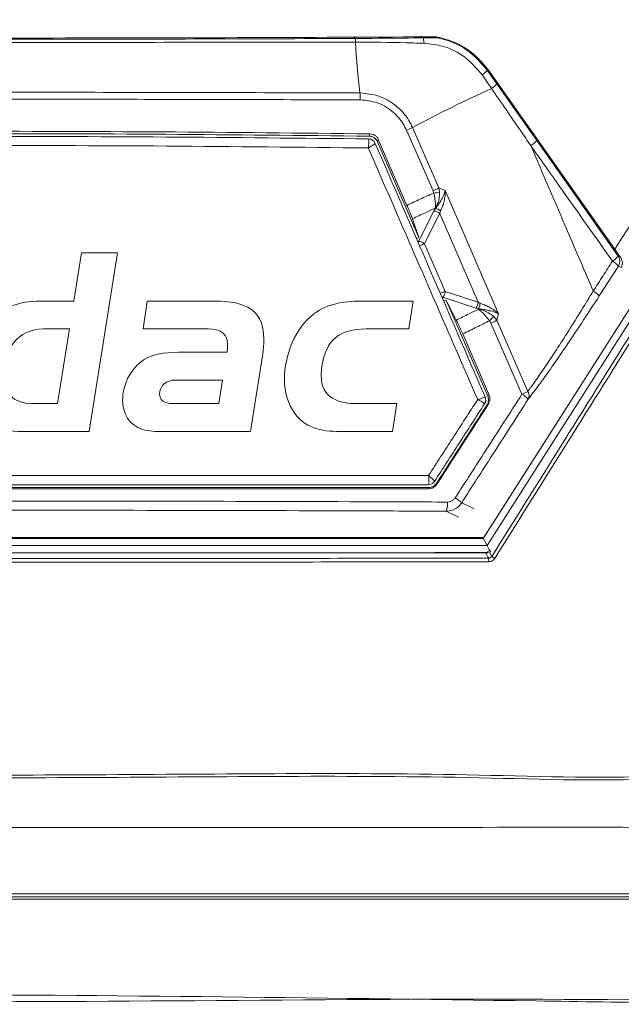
# Model space of a CAD drawing. Header units: millimetres. Extents: x 275 to 1254, y 266 to 807.
# Tile 32 of 41: x 740 to 773, y 538 to 592. Entities that reach past the tile are written whole.
import ezdxf

# ---------------------------------------------------------------- set-up
doc = ezdxf.new("R2010")
doc.units = ezdxf.units.MM
doc.header["$LTSCALE"] = 5
doc.layers.add('Layer 1', color=7, linetype='Continuous')

# ---------------------------------------------------------------- blocks, each defined once
blk = doc.blocks.new('block 2')
at = {"layer": 'Layer 1', "lineweight": 0}
for points, knots in [([(0.3938, -0.3317), (0.4208, -0.3446), (0.4337, -0.3678), (0.4337, -0.3975), (0.4337, -0.4039), (0.4332, -0.4099), (0.4321, -0.4164), (0.4278, -0.4433), (0.4154, -0.4703), (0.3938, -0.4875), (0.3674, -0.5086), (0.3345, -0.5113), (0.3021, -0.5113), (0.3021, -0.5113), (0.0972, -0.5113), (0.0972, -0.5113), (0.0972, -0.5113), (0.1544, -0.1516), (0.1544, -0.1516), (0.1544, -0.1516), (0.3577, -0.1516), (0.3577, -0.1516), (0.3722, -0.1516), (0.3868, -0.1521), (0.4014, -0.1548), (0.4396, -0.1624), (0.4607, -0.1909), (0.4607, -0.2292), (0.4607, -0.2707), (0.4337, -0.3166), (0.3938, -0.3317)], [0, 0, 0, 0, 1, 1, 1, 2, 2, 2, 3, 3, 3, 4, 4, 4, 5, 5, 5, 6, 6, 6, 7, 7, 7, 8, 8, 8, 9, 9, 9, 10, 10, 10, 10]), ([(1.2944, -0.5113), (1.2944, -0.5113), (1.1699, -0.5113), (1.1699, -0.5113), (1.145, -0.5113), (1.1224, -0.5107), (1.0997, -0.4994), (1.0625, -0.4811), (1.0474, -0.446), (1.0474, -0.4056), (1.0474, -0.363), (1.0615, -0.322), (1.0911, -0.2912), (1.1208, -0.2605), (1.1537, -0.2486), (1.1957, -0.2486), (1.1957, -0.2486), (1.2637, -0.2486), (1.2637, -0.2486), (1.2637, -0.2486), (1.2793, -0.1516), (1.2793, -0.1516), (1.2793, -0.1516), (1.3516, -0.1516), (1.3516, -0.1516), (1.3516, -0.1516), (1.2944, -0.5113), (1.2944, -0.5113)], [0, 0, 0, 0, 1, 1, 1, 2, 2, 2, 3, 3, 3, 4, 4, 4, 5, 5, 5, 6, 6, 6, 7, 7, 7, 8, 8, 8, 9, 9, 9, 9]), ([(0.3264, -0.2157), (0.3264, -0.2157), (0.2207, -0.2157), (0.2207, -0.2157), (0.2207, -0.2157), (0.2072, -0.2993), (0.2072, -0.2993), (0.2072, -0.2993), (0.3183, -0.2993), (0.3183, -0.2993), (0.3496, -0.2993), (0.3739, -0.2788), (0.3739, -0.2465), (0.3739, -0.219), (0.348, -0.2157), (0.3264, -0.2157)], [0, 0, 0, 0, 1, 1, 1, 2, 2, 2, 3, 3, 3, 4, 4, 4, 5, 5, 5, 5]), ([(0.7508, -0.3592), (0.7508, -0.3592), (0.7265, -0.5113), (0.7265, -0.5113), (0.7265, -0.5113), (0.5497, -0.5113), (0.5497, -0.5113), (0.5362, -0.5113), (0.5222, -0.5107), (0.5092, -0.507), (0.4823, -0.4989), (0.4693, -0.4746), (0.4693, -0.4476), (0.4693, -0.4428), (0.4698, -0.4385), (0.4704, -0.4336), (0.4742, -0.4072), (0.4898, -0.3808), (0.5125, -0.3662), (0.5346, -0.3522), (0.5659, -0.3516), (0.5912, -0.3516), (0.5912, -0.3516), (0.6796, -0.3516), (0.6796, -0.3516), (0.6802, -0.3468), (0.6807, -0.3419), (0.6807, -0.3371), (0.6807, -0.3058), (0.657, -0.3047), (0.6322, -0.3047), (0.6322, -0.3047), (0.5103, -0.3047), (0.5103, -0.3047), (0.5103, -0.3047), (0.5189, -0.2486), (0.5189, -0.2486), (0.5189, -0.2486), (0.6451, -0.2486), (0.6451, -0.2486), (0.7039, -0.2486), (0.7535, -0.2556), (0.7535, -0.3268), (0.7535, -0.3376), (0.7524, -0.3484), (0.7508, -0.3592)], [0, 0, 0, 0, 1, 1, 1, 2, 2, 2, 3, 3, 3, 4, 4, 4, 5, 5, 5, 6, 6, 6, 7, 7, 7, 8, 8, 8, 9, 9, 9, 10, 10, 10, 11, 11, 11, 12, 12, 12, 13, 13, 13, 14, 14, 14, 15, 15, 15, 15]), ([(1.0259, -0.3673), (1.0259, -0.3673), (0.9563, -0.3673), (0.9563, -0.3673), (0.9579, -0.3565), (0.9606, -0.3452), (0.9606, -0.3344), (0.9606, -0.2993), (0.9245, -0.3047), (0.8991, -0.3047), (0.8991, -0.3047), (0.8662, -0.5113), (0.8662, -0.5113), (0.8662, -0.5113), (0.794, -0.5113), (0.794, -0.5113), (0.794, -0.5113), (0.8355, -0.2486), (0.8355, -0.2486), (0.8355, -0.2486), (0.9466, -0.2486), (0.9466, -0.2486), (0.9924, -0.2486), (1.0334, -0.2556), (1.0334, -0.3101), (1.0334, -0.3295), (1.0291, -0.3484), (1.0259, -0.3673)], [0, 0, 0, 0, 1, 1, 1, 2, 2, 2, 3, 3, 3, 4, 4, 4, 5, 5, 5, 6, 6, 6, 7, 7, 7, 8, 8, 8, 9, 9, 9, 9]), ([(1.6434, -0.3592), (1.6434, -0.3592), (1.6191, -0.5113), (1.6191, -0.5113), (1.6191, -0.5113), (1.4422, -0.5113), (1.4422, -0.5113), (1.4287, -0.5113), (1.4147, -0.5107), (1.4017, -0.507), (1.3748, -0.4989), (1.3618, -0.4746), (1.3618, -0.4476), (1.3618, -0.4428), (1.3624, -0.4385), (1.3629, -0.4336), (1.3667, -0.4072), (1.3823, -0.3808), (1.405, -0.3662), (1.4271, -0.3522), (1.4584, -0.3516), (1.4837, -0.3516), (1.4837, -0.3516), (1.5722, -0.3516), (1.5722, -0.3516), (1.5727, -0.3468), (1.5732, -0.3419), (1.5732, -0.3371), (1.5732, -0.3058), (1.5495, -0.3047), (1.5247, -0.3047), (1.5247, -0.3047), (1.4028, -0.3047), (1.4028, -0.3047), (1.4028, -0.3047), (1.4115, -0.2486), (1.4115, -0.2486), (1.4115, -0.2486), (1.5376, -0.2486), (1.5376, -0.2486), (1.5964, -0.2486), (1.646, -0.2556), (1.646, -0.3268), (1.646, -0.3376), (1.645, -0.3484), (1.6434, -0.3592)], [0, 0, 0, 0, 1, 1, 1, 2, 2, 2, 3, 3, 3, 4, 4, 4, 5, 5, 5, 6, 6, 6, 7, 7, 7, 8, 8, 8, 9, 9, 9, 10, 10, 10, 11, 11, 11, 12, 12, 12, 13, 13, 13, 14, 14, 14, 15, 15, 15, 15]), ([(1.9383, -0.3047), (1.9383, -0.3047), (1.8521, -0.3047), (1.8521, -0.3047), (1.7981, -0.3047), (1.7712, -0.3268), (1.7631, -0.3802), (1.762, -0.3862), (1.7615, -0.3926), (1.7615, -0.3986), (1.7615, -0.4449), (1.7965, -0.4552), (1.8364, -0.4552), (1.8364, -0.4552), (1.9141, -0.4552), (1.9141, -0.4552), (1.9141, -0.4552), (1.9054, -0.5113), (1.9054, -0.5113), (1.9054, -0.5113), (1.8068, -0.5113), (1.8068, -0.5113), (1.7685, -0.5113), (1.7334, -0.5086), (1.7086, -0.4751), (1.6941, -0.4552), (1.6876, -0.4309), (1.6876, -0.4061), (1.6876, -0.3587), (1.7081, -0.3036), (1.7469, -0.2745), (1.7771, -0.2519), (1.8122, -0.2486), (1.8483, -0.2486), (1.8483, -0.2486), (1.947, -0.2486), (1.947, -0.2486), (1.947, -0.2486), (1.9383, -0.3047), (1.9383, -0.3047)], [0, 0, 0, 0, 1, 1, 1, 2, 2, 2, 3, 3, 3, 4, 4, 4, 5, 5, 5, 6, 6, 6, 7, 7, 7, 8, 8, 8, 9, 9, 9, 10, 10, 10, 11, 11, 11, 12, 12, 12, 13, 13, 13, 13]), ([(1.2027, -0.3047), (1.151, -0.3047), (1.1213, -0.3473), (1.1213, -0.3964), (1.1213, -0.4325), (1.1413, -0.4552), (1.1785, -0.4552), (1.1785, -0.4552), (1.2308, -0.4552), (1.2308, -0.4552), (1.2308, -0.4552), (1.2551, -0.3047), (1.2551, -0.3047), (1.2551, -0.3047), (1.2027, -0.3047), (1.2027, -0.3047)], [0, 0, 0, 0, 1, 1, 1, 2, 2, 2, 3, 3, 3, 4, 4, 4, 5, 5, 5, 5]), ([(0.3027, -0.3635), (0.3027, -0.3635), (0.197, -0.3635), (0.197, -0.3635), (0.197, -0.3635), (0.184, -0.4471), (0.184, -0.4471), (0.184, -0.4471), (0.2951, -0.4471), (0.2951, -0.4471), (0.3264, -0.4471), (0.3507, -0.4266), (0.3507, -0.3942), (0.3507, -0.3667), (0.3242, -0.3635), (0.3027, -0.3635)], [0, 0, 0, 0, 1, 1, 1, 2, 2, 2, 3, 3, 3, 4, 4, 4, 5, 5, 5, 5]), ([(0.575, -0.4077), (0.5578, -0.4077), (0.5437, -0.4185), (0.5437, -0.4368), (0.5437, -0.4536), (0.5615, -0.4552), (0.5745, -0.4552), (0.5745, -0.4552), (0.6629, -0.4552), (0.6629, -0.4552), (0.6629, -0.4552), (0.6705, -0.4077), (0.6705, -0.4077), (0.6705, -0.4077), (0.575, -0.4077), (0.575, -0.4077)], [0, 0, 0, 0, 1, 1, 1, 2, 2, 2, 3, 3, 3, 4, 4, 4, 5, 5, 5, 5]), ([(1.4675, -0.4077), (1.4503, -0.4077), (1.4363, -0.4185), (1.4363, -0.4368), (1.4363, -0.4536), (1.4541, -0.4552), (1.467, -0.4552), (1.467, -0.4552), (1.5554, -0.4552), (1.5554, -0.4552), (1.5554, -0.4552), (1.563, -0.4077), (1.563, -0.4077), (1.563, -0.4077), (1.4675, -0.4077), (1.4675, -0.4077)], [0, 0, 0, 0, 1, 1, 1, 2, 2, 2, 3, 3, 3, 4, 4, 4, 5, 5, 5, 5])]:
    blk.add_open_spline(points, degree=3, knots=knots, dxfattribs=at)
blk = doc.blocks.new('bardac-logo-vector')
at = {"layer": 'Layer 1'}
blk.add_blockref('block 2', (0, 0), dxfattribs=at)

msp = doc.modelspace()

# ---------------------------------------------------------------- linework, layer by layer
at = {"color": 7, "linetype": 'Continuous', "lineweight": 15}
for p, q in [((765.859, 589.534), (765.931, 589.534)), ((765.859, 589.534), (766.377, 588.799)), ((765.931, 589.534), (772.83, 579.747)), ((766.088, 588.538), (765.574, 589.281)), ((766.377, 588.799), (768.566, 585.694)), ((762.887, 582.941), (761.438, 586.252)), ((761.766, 586.405), (763.212, 583.095)), ((762.119, 580.393), (759.848, 585.626)), ((759.894, 585.756), (761.462, 582.145)), ((765.634, 563.922), (779.687, 585.992)), ((765.662, 563.966), (779.73, 586.06)), ((765.844, 563.539), (780.011, 585.787)), ((768.566, 585.694), (773.022, 579.374)), ((762.922, 582.818), (762.887, 582.941)), ((763.212, 583.095), (763.249, 582.859)), ((763.212, 583.095), (763.555, 582.957)), ((763.555, 582.957), (766.472, 576.216)), ((762.101, 580.164), (762.931, 581.826)), ((762.931, 581.826), (763.03, 581.982)), ((763.03, 581.982), (763.007, 581.99)), ((763.299, 581.838), (763.254, 581.704)), ((761.759, 581.411), (762.119, 580.393)), ((765.355, 576.841), (763.254, 581.704)), ((762.119, 580.393), (761.983, 580.329)), ((762.423, 580.041), (763.552, 577.44)), ((773.022, 579.374), (773.135, 579.323)), ((773.034, 578.82), (771.983, 577.189)), ((773.189, 578.75), (773.034, 578.82)), ((765.236, 576.524), (763.433, 577.123)), ((763.472, 576.896), (763.607, 576.961)), ((765.885, 571.702), (763.607, 576.961)), ((763.607, 576.961), (764.16, 575.872)), ((765.381, 576.49), (765.236, 576.524)), ((765.355, 576.841), (765.458, 576.791)), ((765.373, 576.465), (765.381, 576.49)), ((766.207, 576.061), (766.374, 575.858)), ((766.472, 576.216), (766.374, 575.858)), ((766.374, 575.858), (768.074, 571.967)), ((766.053, 575.704), (765.975, 575.826)), ((767.755, 571.812), (766.053, 575.704)), ((764.511, 575.113), (765.965, 571.755)), ((765.738, 571.665), (765.738, 571.665)), ((765.738, 571.665), (765.738, 571.665)), ((762.971, 567.042), (762.97, 567.041)), ((762.971, 567.042), (762.97, 567.041)), ((707.894, 563.539), (765.844, 563.539)), ((708.076, 563.966), (765.662, 563.966)), ((708.104, 563.922), (765.634, 563.922)), ((765.662, 563.966), (765.634, 563.922)), ((765.844, 563.539), (765.634, 563.922)), ((707.806, 563.134), (765.932, 563.134)), ((780.982, 544.478), (692.756, 544.478)), ((692.756, 544.321), (780.982, 544.321)), ((780.982, 544.18), (692.756, 544.18))]:
    msp.add_line(p, q, dxfattribs=at)
at = {"color": 8, "linetype": 'Continuous', "lineweight": 15}
for p, q in [((762.044, 580.189), (762.101, 580.164)), ((763.433, 577.123), (763.411, 577.035)), ((764.456, 565.875), (765.133, 565.549)), ((764.287, 565.085), (763.608, 565.412))]:
    msp.add_line(p, q, dxfattribs=at)
at = {"color": 7, "linetype": 'Continuous', "lineweight": 15, "flags": 128}
for points in [[(758.567, 591.276), (758.578, 591.33), (758.59, 591.362), (758.603, 591.371), (758.616, 591.355), (758.628, 591.316), (758.638, 591.255), (758.647, 591.176), (758.654, 591.082)], [(762.179, 591.306), (762.21, 591.361), (762.243, 591.388), (762.278, 591.387), (762.312, 591.357), (762.343, 591.301), (762.369, 591.221), (762.389, 591.122), (762.402, 591.01)], [(759.394, 585.929), (759.417, 585.992), (759.44, 586.059)], [(759.894, 585.756), (759.872, 585.693), (759.848, 585.626)], [(763.254, 581.704), (763.051, 581.297), (762.423, 580.041)], [(763.552, 577.44), (763.896, 577.325), (765.355, 576.841)], [(765.885, 571.702), (765.925, 571.728), (765.965, 571.755)], [(765.927, 571.284), (765.886, 571.257), (765.847, 571.23)], [(762.66, 566.638), (762.66, 566.674), (762.66, 566.708)], [(763.083, 566.939), (763.083, 566.903), (763.082, 566.868)]]:
    msp.add_lwpolyline(points, dxfattribs=at)
at = {"color": 8, "linetype": 'Continuous', "lineweight": 15, "flags": 128}
for points in [[(762.101, 580.164), (762.071, 580.133), (762.068, 580.13)], [(763.372, 577.122), (763.388, 577.121), (763.433, 577.123)], [(765.929, 562.845), (765.921, 562.858), (765.891, 562.914), (765.769, 563.134)], [(765.97, 563.17), (766.015, 563.089), (766.098, 562.939)]]:
    msp.add_lwpolyline(points, dxfattribs=at)
at = {"color": 7, "linetype": 'Continuous', "lineweight": 15}
for centre, radius, start, end in [((793.344, 592.597), 34.723, 182.5009, 187.1162), ((765.009, 590.207), 1.085, 301.3915, 321.6275), ((765.569, 589.401), 1.007, 300.9873, 323.3084), ((755.849, 587.952), 3.059, 359.3369, 6.4614), ((797.143, 520.149), 75.109, 114.42303, 118.10036), ((758.72, 592.488), 6.803, 293.5543, 296.5977), ((759.358, 585.379), 0.398, 23.5514, 88.9869), ((767.557, 586.536), 1.314, 301.2431, 320.1681), ((760.467, 588.493), 6.056, 293.547, 296.9523), ((758.021, 622.549), 40.032, 277.0311, 277.5035), ((762.955, 581.404), 0.423, 45.0692, 93.1937), ((762.946, 581.501), 0.488, 43.6938, 80.0957), ((762.124, 579.741), 0.423, 45.0822, 93.1799), ((772.147, 580.033), 1.095, 300.6884, 323.0161), ((772.162, 578.099), 1.131, 39.5989, 61.2567), ((772.611, 579.088), 0.5, 327.6241, 34.8332), ((763.097, 577.429), 0.455, 317.6159, 1.2927), ((771.085, 576.43), 1.175, 40.2282, 61.1652), ((764.899, 576.83), 0.455, 317.6222, 1.2917), ((764.934, 576.764), 0.525, 328.4883, 2.9261), ((763.728, 578.269), 3.319, 312.5974, 318.3003), ((764.071, 580.246), 4.956, 293.5752, 297.7004), ((765.371, 571.506), 0.4, 327.2618, 23.4087), ((765.371, 571.506), 0.4, 327.1994, 23.4093), ((765.969, 575.902), 4.463, 293.5815, 298.1402), ((767.077, 570.6), 1.388, 42.7356, 60.7734), ((767.718, 571.735), 0.425, 333.0236, 33.0246), ((762.639, 567.256), 0.395, 270.2398, 327.1508), ((762.65, 565.799), 1.033, 338.0067, 6.336), ((763.302, 564.729), 1.626, 44.8057, 60.4267), ((765.762, 563.346), 0.2, 270.087, 327.8664), ((764.173, 559.574), 3.876, 57.2047, 60.2189), ((763.696, 562.689), 2.238, 358.8733, 3.9857)]:
    msp.add_arc(centre, radius, start, end, dxfattribs=at)
at = {"color": 8, "linetype": 'Continuous', "lineweight": 15}
for centre, radius, start, end in [((764.409, 574.908), 5.504, 111.1518, 114.174), ((765.531, 572.326), 5.483, 111.1569, 114.1992)]:
    msp.add_arc(centre, radius, start, end, dxfattribs=at)
at = {"color": 7, "linetype": 'Continuous', "lineweight": 15}
msp.add_ellipse((762.262, 590.156), major_axis=(1.535, -0.001), ratio=0.918013, start_param=0.952902, end_param=1.03114, dxfattribs=at)
for points, knots in [([(676.869, 779.965), (676.869, 740.633), (676.869, 683.996), (676.869, 619.743), (676.869, 593.826), (676.869, 584.216), (676.869, 581.225), (676.869, 578.231), (676.868, 575.231), (676.872, 572.185), (678.119, 568.95), (680.346, 565.986), (682.514, 562.63), (684.73, 559.342), (686.583, 556.539), (688.157, 554.22), (689.435, 552.164), (691.422, 549.975), (694.275, 548.456), (697.228, 548.04), (699.724, 548.12), (702.005, 548.101), (707.403, 548.111), (715.859, 548.102), (727.453, 548.106), (739.062, 548.103), (750.788, 548.11), (762.705, 548.085), (771.639, 548.157), (777.993, 548.06), (781.361, 549.271), (783.947, 551.582), (785.464, 554.055), (786.849, 556.087), (788.144, 558.039), (789.479, 560.035), (790.862, 562.112), (792.322, 564.289), (793.783, 566.523), (795.423, 568.807), (796.756, 571.567), (797.747, 598.855), (796.199, 667.908), (796.609, 736.425), (796.869, 779.965)], [0, 0, 0, 0, 0.210693, 0.303394, 0.344186, 0.349529, 0.354871, 0.360213, 0.365556, 0.370983, 0.376371, 0.383753, 0.390783, 0.397775, 0.404988, 0.40878, 0.412789, 0.417945, 0.424439, 0.429606, 0.433738, 0.437806, 0.441821, 0.462638, 0.483084, 0.503898, 0.524796, 0.545874, 0.567667, 0.572739, 0.579753, 0.586225, 0.590909, 0.595245, 0.599402, 0.603452, 0.60811, 0.612766, 0.617496, 0.622393, 0.627865, 0.633556, 0.767142, 1, 1, 1, 1]), ([(794.325, 779.459), (794.313, 764.343), (794.289, 734.109), (794.302, 688.708), (794.19, 643.269), (794.52, 606.799), (794.064, 584.295), (794.424, 575.91), (794.345, 572.886), (793.323, 570.4), (792.007, 568.478), (789.198, 564.525), (786.014, 559.752), (782.974, 554.823), (780.804, 552.217), (778.483, 550.998), (773.257, 550.576), (761.913, 551.032), (744.33, 550.77), (724.691, 550.88), (709.855, 550.778), (701.426, 550.867), (697.979, 550.767), (695.912, 550.88), (693.728, 551.707), (691.258, 553.898), (689.106, 557.33), (686.435, 561.652), (683.308, 566.015), (680.563, 569.773), (679.168, 573.932), (679.313, 578.063), (679.784, 594.066), (679.315, 621.751), (679.502, 660.904), (679.445, 700.447), (679.442, 739.968), (679.423, 766.296), (679.413, 779.459)], [0, 0, 0, 0, 0.082469, 0.164937, 0.247406, 0.329874, 0.363611, 0.369672, 0.375674, 0.379842, 0.38409, 0.388344, 0.406253, 0.415289, 0.419902, 0.424528, 0.429085, 0.448203, 0.486447, 0.52469, 0.555112, 0.567209, 0.570564, 0.573901, 0.578426, 0.582953, 0.591628, 0.600328, 0.610631, 0.620907, 0.625421, 0.634229, 0.643078, 0.712831, 0.784598, 0.856365, 0.928183, 1, 1, 1, 1]), ([(679.556, 779.47), (679.564, 766.307), (679.582, 739.979), (679.602, 700.454), (679.592, 660.916), (679.651, 621.734), (679.485, 594.124), (679.625, 578.87), (679.523, 575.64), (679.535, 573.191), (680.368, 570.718), (681.906, 568.486), (684.077, 565.404), (686.485, 561.69), (688.905, 558.159), (690.6, 555.466), (691.933, 553.447), (693.808, 551.848), (695.943, 551.013), (697.988, 550.95), (701.424, 550.981), (709.852, 550.964), (724.688, 551.013), (744.33, 550.924), (761.916, 551.181), (773.246, 550.726), (778.44, 551.142), (780.717, 552.339), (782.865, 554.919), (785.885, 559.843), (789.342, 564.87), (792.143, 569.033), (793.391, 570.974), (794.04, 572.578), (794.179, 574.262), (794.135, 576.464), (794.18, 584.324), (794.105, 606.777), (794.145, 643.28), (794.133, 688.709), (794.153, 734.117), (794.173, 764.351), (794.183, 779.47)], [0, 0, 0, 0, 0.0718737, 0.1437599, 0.2155833, 0.2874192, 0.3572325, 0.3660428, 0.3704607, 0.3748602, 0.3792862, 0.3844205, 0.389567, 0.3998516, 0.4085282, 0.4128741, 0.4172086, 0.4216468, 0.4260861, 0.4293879, 0.4327287, 0.4448364, 0.4752872, 0.513561, 0.5518466, 0.570983, 0.5754605, 0.5799975, 0.5845253, 0.5935694, 0.6114947, 0.6177389, 0.6209148, 0.6240656, 0.6270424, 0.6300387, 0.6360723, 0.6698387, 0.7523696, 0.8349195, 0.9174503, 1, 1, 1, 1]), ([(684.543, 542.141), (685.109, 541.451), (686.242, 540.071), (688.284, 539.059), (690.443, 538.57), (692.669, 538.548), (718.798, 539.245), (746.569, 538.943), (775.804, 538.511), (780.87, 538.431), (784.371, 538.748), (786.308, 539.357), (788.64, 541.181), (790.531, 543.746), (792.323, 546.655), (796.402, 553.163), (800.553, 559.431), (804.814, 565.364), (806.048, 567.309), (807.04, 570.362), (807.54, 574.519), (807.485, 580.235), (806.999, 585.96), (806.059, 614.201), (807.312, 678.388), (807.003, 740.641), (806.815, 778.481)], [0, 0, 0, 0, 0.007613, 0.015224, 0.019009, 0.026605, 0.03423, 0.244002, 0.264877, 0.285732, 0.287451, 0.295101, 0.302751, 0.312522, 0.322353, 0.332187, 0.37862, 0.386928, 0.395179, 0.398241, 0.414489, 0.430886, 0.447451, 0.463931, 0.674156, 1, 1, 1, 1]), ([(712.324, 591.348), (715.596, 591.336), (722.149, 591.311), (732.313, 591.295), (742.78, 591.298), (753.135, 591.32), (759.873, 591.35), (763.052, 591.365)], [0, 0, 0, 0, 0.1941686, 0.3888678, 0.5996734, 0.8111586, 1, 1, 1, 1]), ([(758.654, 591.082), (758.323, 591.081), (756.667, 591.078), (749.697, 591.064), (739.249, 591.055), (726.355, 591.061), (718.841, 591.075), (715.084, 591.082)], [0, 0, 0, 0, 0.022904, 0.114526, 0.481327, 0.740663, 1, 1, 1, 1]), ([(715.172, 591.269), (717.658, 591.26), (722.502, 591.244), (729.736, 591.231), (734.813, 591.229), (738.853, 591.23), (743.187, 591.233), (749.849, 591.245), (755.416, 591.263), (758.317, 591.275), (758.567, 591.276)], [0, 0, 0, 0, 0.172391, 0.335892, 0.499624, 0.522619, 0.614605, 0.798607, 0.982609, 1, 1, 1, 1]), ([(758.567, 591.276), (758.898, 591.277), (760.125, 591.284), (761.312, 591.297), (762.179, 591.306)], [0, 0, 0, 0, 0.269216, 1, 1, 1, 1]), ([(762.402, 591.01), (762.083, 591.02), (760.854, 591.06), (759.59, 591.073), (758.654, 591.082)], [0, 0, 0, 0, 0.25968, 1, 1, 1, 1]), ([(763.152, 591.304), (763.151, 591.305), (763.147, 591.305), (763.124, 591.307), (763.076, 591.308), (762.941, 591.31), (762.628, 591.31), (762.359, 591.308), (762.179, 591.306)], [0, 0, 0, 0, 0.033118, 0.066151, 0.116982, 0.209015, 0.471741, 1, 1, 1, 1]), ([(765.574, 589.281), (765.279, 589.626), (764.688, 590.316), (763.529, 590.885), (762.747, 590.971), (762.402, 591.01)], [0, 0, 0, 0, 0.358329, 0.716547, 1, 1, 1, 1]), ([(763.052, 591.365), (763.287, 591.311), (764.013, 591.144), (765.066, 590.566), (765.662, 589.855), (765.931, 589.534)], [0, 0, 0, 0, 0.207982, 0.642099, 1, 1, 1, 1]), ([(763.152, 591.304), (763.279, 591.275), (763.871, 591.136), (764.896, 590.65), (765.538, 589.906), (765.859, 589.534)], [0, 0, 0, 0, 0.119592, 0.55932, 1, 1, 1, 1]), ([(714.85, 588.296), (720.168, 588.31), (730.143, 588.336), (744.877, 588.334), (754.21, 588.308), (758.889, 588.296)], [0, 0, 0, 0, 0.362929, 0.680631, 1, 1, 1, 1]), ([(758.889, 588.296), (759.244, 588.26), (759.953, 588.187), (760.894, 587.636), (761.48, 586.989), (761.701, 586.537), (761.766, 586.405)], [0, 0, 0, 0, 0.292863, 0.585723, 0.87912, 1, 1, 1, 1]), ([(768.239, 585.412), (768.051, 585.686), (767.333, 586.728), (766.617, 587.77), (766.088, 588.538)], [0, 0, 0, 0, 0.2624717, 1, 1, 1, 1]), ([(758.908, 587.916), (754.42, 587.929), (745.422, 587.954), (733.532, 587.955), (723.323, 587.942), (717.663, 587.925), (714.83, 587.916)], [0, 0, 0, 0, 0.306069, 0.613629, 0.806629, 1, 1, 1, 1]), ([(761.438, 586.252), (761.381, 586.369), (761.186, 586.768), (760.669, 587.337), (759.843, 587.821), (759.22, 587.884), (758.908, 587.916)], [0, 0, 0, 0, 0.122428, 0.415061, 0.707448, 1, 1, 1, 1]), ([(772.83, 579.747), (773.691, 581.074), (775.493, 583.853), (777.294, 586.625), (778.235, 588.073)], [0, 0, 0, 0, 0.477763, 1, 1, 1, 1]), ([(766.098, 562.939), (767.265, 564.802), (769.747, 568.765), (774.199, 575.878), (778.05, 582.032), (780.585, 586.086), (781.151, 586.99)], [0, 0, 0, 0, 0.232444, 0.494346, 0.887239, 1, 1, 1, 1]), ([(781.327, 586.886), (780.762, 585.982), (778.226, 581.927), (774.375, 575.773), (769.922, 568.659), (767.44, 564.696), (766.272, 562.833)], [0, 0, 0, 0, 0.112761, 0.505654, 0.767556, 1, 1, 1, 1]), ([(714.298, 586.059), (718.017, 586.098), (725.468, 586.177), (736.748, 586.208), (748.096, 586.179), (755.655, 586.099), (759.44, 586.059)], [0, 0, 0, 0, 0.247798, 0.49643, 0.747779, 1, 1, 1, 1]), ([(759.394, 585.929), (755.683, 585.968), (748.249, 586.048), (736.992, 586.079), (725.666, 586.049), (718.122, 585.969), (714.344, 585.929)], [0, 0, 0, 0, 0.247761, 0.49637, 0.747742, 1, 1, 1, 1]), ([(714.377, 585.779), (716.17, 585.8), (720.808, 585.853), (728.322, 585.905), (737.84, 585.927), (748.208, 585.898), (755.673, 585.819), (759.361, 585.779)], [0, 0, 0, 0, 0.120004, 0.310425, 0.500846, 0.753449, 1, 1, 1, 1]), ([(714.377, 585.779), (716.17, 585.8), (720.808, 585.853), (728.322, 585.905), (737.84, 585.927), (748.208, 585.898), (755.673, 585.819), (759.361, 585.779)], [0, 0, 0, 0, 0.120004, 0.310425, 0.500846, 0.753449, 1, 1, 1, 1]), ([(759.347, 585.285), (759.348, 585.286), (759.353, 585.325), (759.365, 585.419), (759.377, 585.552), (759.382, 585.667), (759.378, 585.749), (759.37, 585.767), (759.365, 585.777)], [0, 0, 0, 0, 0.0063414, 0.1602452, 0.3889119, 0.5941384, 0.7926758, 1, 1, 1, 1]), ([(759.347, 585.285), (759.348, 585.286), (759.353, 585.325), (759.365, 585.419), (759.377, 585.552), (759.382, 585.667), (759.378, 585.749), (759.37, 585.767), (759.365, 585.777)], [0, 0, 0, 0, 0.0063414, 0.1602452, 0.3889119, 0.5941384, 0.7926758, 1, 1, 1, 1]), ([(759.848, 585.626), (759.821, 585.676), (759.765, 585.775), (759.626, 585.878), (759.496, 585.923), (759.417, 585.928), (759.394, 585.929)], [0, 0, 0, 0, 0.293724, 0.58745, 0.881875, 1, 1, 1, 1]), ([(759.44, 586.059), (759.497, 586.053), (759.609, 586.04), (759.758, 585.951), (759.85, 585.848), (759.884, 585.776), (759.894, 585.756)], [0, 0, 0, 0, 0.293998, 0.587994, 0.88244, 1, 1, 1, 1]), ([(759.347, 585.285), (755.673, 585.324), (748.212, 585.403), (737.842, 585.432), (728.302, 585.41), (720.793, 585.358), (716.166, 585.305), (714.391, 585.285)], [0, 0, 0, 0, 0.245817, 0.499152, 0.690125, 0.881098, 1, 1, 1, 1]), ([(759.347, 585.285), (755.673, 585.324), (748.212, 585.403), (737.842, 585.432), (728.302, 585.41), (720.793, 585.358), (716.166, 585.305), (714.391, 585.285)], [0, 0, 0, 0, 0.245817, 0.499152, 0.690125, 0.881098, 1, 1, 1, 1]), ([(759.723, 585.538), (759.72, 585.533), (759.714, 585.524), (759.658, 585.483), (759.57, 585.423), (759.461, 585.354), (759.382, 585.306), (759.349, 585.286), (759.347, 585.285)], [0, 0, 0, 0, 0.207354, 0.405904, 0.611107, 0.839758, 0.993663, 1, 1, 1, 1]), ([(759.723, 585.538), (759.72, 585.533), (759.714, 585.524), (759.658, 585.483), (759.57, 585.423), (759.461, 585.354), (759.382, 585.306), (759.349, 585.286), (759.347, 585.285)], [0, 0, 0, 0, 0.207354, 0.405904, 0.611107, 0.839758, 0.993663, 1, 1, 1, 1]), ([(765.331, 571.518), (764.328, 573.827), (762.336, 578.415), (760.339, 583.005), (759.347, 585.285)], [0, 0, 0, 0, 0.503243, 1, 1, 1, 1]), ([(765.331, 571.518), (764.328, 573.827), (762.336, 578.415), (760.339, 583.005), (759.347, 585.285)], [0, 0, 0, 0, 0.503243, 1, 1, 1, 1]), ([(759.723, 585.538), (760.721, 583.239), (762.728, 578.614), (764.731, 573.99), (765.738, 571.665)], [0, 0, 0, 0, 0.497137, 1, 1, 1, 1]), ([(759.723, 585.538), (760.721, 583.239), (762.728, 578.614), (764.731, 573.99), (765.738, 571.665)], [0, 0, 0, 0, 0.497137, 1, 1, 1, 1]), ([(768.239, 585.412), (768.909, 583.85), (770.048, 581.199), (771.185, 578.549), (771.652, 577.46)], [0, 0, 0, 0, 0.589097, 1, 1, 1, 1]), ([(772.706, 579.091), (772.515, 579.362), (771.558, 580.715), (770.069, 582.822), (768.771, 584.659), (768.239, 585.412)], [0, 0, 0, 0, 0.1285989, 0.6429991, 1, 1, 1, 1]), ([(763.249, 582.859), (763.245, 582.744), (763.236, 582.512), (763.14, 582.214), (763.052, 582.053), (763.008, 581.991), (763.007, 581.99)], [0, 0, 0, 0, 0.3582732, 0.7162453, 0.9930246, 1, 1, 1, 1]), ([(763.03, 581.982), (763.076, 582.046), (763.169, 582.173), (763.323, 582.408), (763.465, 582.673), (763.532, 582.858), (763.554, 582.955), (763.555, 582.957)], [0, 0, 0, 0, 0.216934, 0.433645, 0.68196, 0.993967, 1, 1, 1, 1]), ([(763.555, 582.957), (763.555, 582.954), (763.56, 582.836), (763.547, 582.617), (763.482, 582.312), (763.395, 582.052), (763.331, 581.909), (763.299, 581.838)], [0, 0, 0, 0, 0.006378, 0.325648, 0.578129, 0.793921, 1, 1, 1, 1]), ([(761.462, 582.145), (761.705, 582.258), (762.191, 582.483), (762.678, 582.706), (762.922, 582.818)], [0, 0, 0, 0, 0.499868, 1, 1, 1, 1]), ([(762.922, 582.818), (762.949, 582.703), (763.003, 582.478), (763.025, 582.195), (763.016, 582.048), (763.007, 581.991), (763.007, 581.99)], [0, 0, 0, 0, 0.3655939, 0.7208447, 0.9930155, 1, 1, 1, 1]), ([(761.759, 581.411), (761.734, 581.478), (761.685, 581.611), (761.576, 581.878), (761.497, 582.063), (761.462, 582.145)], [0, 0, 0, 0, 0.3564269, 0.7128502, 1, 1, 1, 1]), ([(763.007, 581.99), (762.829, 581.908), (762.413, 581.716), (761.997, 581.522), (761.759, 581.411)], [0, 0, 0, 0, 0.427666, 1, 1, 1, 1]), ([(773.135, 579.323), (773.075, 579.405), (772.979, 579.536), (772.87, 579.689), (772.83, 579.747)], [0, 0, 0, 0, 0.625835, 1, 1, 1, 1]), ([(771.652, 577.46), (771.832, 577.738), (772.183, 578.282), (772.535, 578.826), (772.706, 579.091)], [0, 0, 0, 0, 0.511881, 1, 1, 1, 1]), ([(773.189, 578.75), (773.19, 578.751), (773.213, 578.798), (773.253, 578.922), (773.25, 579.125), (773.168, 579.266), (773.135, 579.323)], [0, 0, 0, 0, 0.007142, 0.291117, 0.715967, 1, 1, 1, 1]), ([(768.074, 571.967), (768.196, 572.132), (768.64, 572.735), (769.626, 574.203), (770.753, 575.984), (771.436, 577.106), (771.652, 577.46)], [0, 0, 0, 0, 0.1311054, 0.4802663, 0.8360646, 1, 1, 1, 1]), ([(771.983, 577.189), (771.655, 576.684), (770.99, 575.66), (769.839, 573.946), (768.822, 572.491), (768.277, 571.779), (768.097, 571.542)], [0, 0, 0, 0, 0.226552, 0.459738, 0.820892, 1, 1, 1, 1]), ([(764.16, 575.872), (764.393, 575.985), (764.798, 576.182), (765.201, 576.38), (765.373, 576.465)], [0, 0, 0, 0, 0.575234, 1, 1, 1, 1]), ([(765.373, 576.465), (765.374, 576.464), (765.428, 576.427), (765.556, 576.324), (765.768, 576.109), (765.905, 575.921), (765.975, 575.826)], [0, 0, 0, 0, 0.006927, 0.28777, 0.638946, 1, 1, 1, 1]), ([(765.373, 576.465), (765.375, 576.464), (765.456, 576.453), (765.642, 576.407), (765.938, 576.275), (766.117, 576.132), (766.207, 576.061)], [0, 0, 0, 0, 0.0069344, 0.2927242, 0.6462138, 1, 1, 1, 1]), ([(766.472, 576.216), (766.471, 576.217), (766.404, 576.252), (766.252, 576.314), (765.989, 576.383), (765.72, 576.433), (765.514, 576.464), (765.413, 576.483), (765.381, 576.49)], [0, 0, 0, 0, 0.00593, 0.250606, 0.497677, 0.711792, 0.909286, 1, 1, 1, 1]), ([(765.458, 576.791), (765.487, 576.78), (765.584, 576.744), (765.773, 576.671), (766.018, 576.554), (766.261, 576.403), (766.406, 576.282), (766.471, 576.217), (766.472, 576.216)], [0, 0, 0, 0, 0.083606, 0.274446, 0.489624, 0.742366, 0.99378, 1, 1, 1, 1]), ([(764.511, 575.113), (764.465, 575.216), (764.375, 575.422), (764.251, 575.689), (764.189, 575.815), (764.16, 575.872)], [0, 0, 0, 0, 0.354379, 0.708759, 1, 1, 1, 1]), ([(765.975, 575.826), (765.74, 575.711), (765.253, 575.472), (764.764, 575.236), (764.511, 575.113)], [0, 0, 0, 0, 0.4812596, 1, 1, 1, 1]), ([(764.104, 566.143), (764.662, 567.01), (765.879, 568.901), (767.096, 570.789), (767.755, 571.812)], [0, 0, 0, 0, 0.458523, 1, 1, 1, 1]), ([(765.331, 571.518), (765.332, 571.518), (765.359, 571.527), (765.438, 571.552), (765.554, 571.591), (765.659, 571.628), (765.727, 571.655), (765.734, 571.662), (765.738, 571.665)], [0, 0, 0, 0, 0.006529, 0.118035, 0.354102, 0.571111, 0.781942, 1, 1, 1, 1]), ([(765.331, 571.518), (765.332, 571.518), (765.359, 571.527), (765.438, 571.552), (765.554, 571.591), (765.659, 571.628), (765.727, 571.655), (765.734, 571.662), (765.738, 571.665)], [0, 0, 0, 0, 0.006529, 0.118035, 0.354102, 0.571111, 0.781942, 1, 1, 1, 1]), ([(765.847, 571.23), (765.873, 571.28), (765.924, 571.38), (765.935, 571.549), (765.902, 571.652), (765.885, 571.702)], [0, 0, 0, 0, 0.340214, 0.6805, 1, 1, 1, 1]), ([(765.965, 571.755), (765.982, 571.702), (766.016, 571.595), (766, 571.426), (765.951, 571.33), (765.927, 571.284)], [0, 0, 0, 0, 0.34098, 0.681951, 1, 1, 1, 1]), ([(762.646, 567.359), (763.086, 568.042), (763.981, 569.429), (764.876, 570.814), (765.331, 571.518)], [0, 0, 0, 0, 0.492244, 1, 1, 1, 1]), ([(762.646, 567.359), (763.086, 568.042), (763.981, 569.429), (764.876, 570.814), (765.331, 571.518)], [0, 0, 0, 0, 0.492244, 1, 1, 1, 1]), ([(765.707, 571.29), (765.244, 570.571), (764.332, 569.156), (763.42, 567.739), (762.971, 567.042)], [0, 0, 0, 0, 0.507553, 1, 1, 1, 1]), ([(765.707, 571.29), (765.244, 570.571), (764.332, 569.156), (763.42, 567.739), (762.971, 567.042)], [0, 0, 0, 0, 0.507553, 1, 1, 1, 1]), ([(765.927, 571.284), (765.002, 569.849), (764.054, 568.377), (763.106, 566.905), (763.082, 566.868)], [0, 0, 0, 0, 0.975473, 1, 1, 1, 1]), ([(763.083, 566.939), (763.093, 566.955), (764.015, 568.386), (764.936, 569.816), (765.847, 571.23)], [0, 0, 0, 0, 0.011313, 1, 1, 1, 1]), ([(768.097, 571.542), (767.439, 570.52), (766.226, 568.632), (765.012, 566.742), (764.456, 565.875)], [0, 0, 0, 0, 0.541478, 1, 1, 1, 1]), ([(765.707, 571.29), (765.704, 571.296), (765.698, 571.307), (765.636, 571.349), (765.539, 571.407), (765.431, 571.466), (765.357, 571.504), (765.332, 571.517), (765.331, 571.518)], [0, 0, 0, 0, 0.218062, 0.428858, 0.645892, 0.881947, 0.993473, 1, 1, 1, 1]), ([(765.707, 571.29), (765.704, 571.296), (765.698, 571.307), (765.636, 571.349), (765.539, 571.407), (765.431, 571.466), (765.357, 571.504), (765.332, 571.517), (765.331, 571.518)], [0, 0, 0, 0, 0.218062, 0.428858, 0.645892, 0.881947, 0.993473, 1, 1, 1, 1]), ([(806.911, 570.899), (806.911, 570.899), (806.911, 570.22), (806.67, 568.525), (805.398, 566.085), (804.097, 564.355), (803.153, 562.933), (801.553, 560.545), (798.124, 555.356), (794.099, 549.574), (790.878, 544.295), (788.856, 541.271), (786.324, 539.319), (783.904, 538.58), (781.63, 538.537), (767.587, 538.867), (746.602, 538.492), (721.755, 538.621), (706.848, 538.532), (698.622, 538.664), (694.04, 538.494), (691.289, 538.421), (688.601, 538.84), (686.249, 540.105), (684.93, 541.33), (684.493, 542.107), (684.493, 542.107)], [0, 0, 0, 0, 0, 0.014451, 0.035902, 0.057673, 0.060586, 0.072238, 0.118847, 0.193015, 0.221959, 0.25072, 0.269747, 0.288754, 0.303336, 0.317968, 0.587533, 0.749252, 0.846273, 0.904478, 0.924119, 0.943733, 0.963015, 0.981049, 1, 1, 1, 1, 1]), ([(710.867, 567.339), (715.118, 567.344), (723.639, 567.353), (735.512, 567.36), (746.397, 567.363), (755.113, 567.362), (760.517, 567.36), (762.646, 567.359)], [0, 0, 0, 0, 0.247162, 0.495405, 0.685486, 0.876058, 1, 1, 1, 1]), ([(710.867, 567.339), (715.118, 567.344), (723.639, 567.353), (735.512, 567.36), (746.397, 567.363), (755.113, 567.362), (760.517, 567.36), (762.646, 567.359)], [0, 0, 0, 0, 0.247162, 0.495405, 0.685486, 0.876058, 1, 1, 1, 1]), ([(762.64, 566.861), (762.646, 566.871), (762.657, 566.892), (762.665, 566.98), (762.665, 567.102), (762.658, 567.234), (762.65, 567.324), (762.646, 567.358), (762.646, 567.359)], [0, 0, 0, 0, 0.212912, 0.418966, 0.630449, 0.860287, 0.993593, 1, 1, 1, 1]), ([(762.64, 566.861), (762.646, 566.871), (762.657, 566.892), (762.665, 566.98), (762.665, 567.102), (762.658, 567.234), (762.65, 567.324), (762.646, 567.358), (762.646, 567.359)], [0, 0, 0, 0, 0.212912, 0.418966, 0.630449, 0.860287, 0.993593, 1, 1, 1, 1]), ([(762.646, 567.359), (762.647, 567.358), (762.673, 567.337), (762.741, 567.28), (762.837, 567.195), (762.917, 567.118), (762.967, 567.062), (762.97, 567.049), (762.971, 567.042)], [0, 0, 0, 0, 0.006403, 0.139719, 0.369564, 0.581041, 0.787104, 1, 1, 1, 1]), ([(762.646, 567.359), (762.647, 567.358), (762.673, 567.337), (762.741, 567.28), (762.837, 567.195), (762.917, 567.118), (762.967, 567.062), (762.97, 567.049), (762.971, 567.042)], [0, 0, 0, 0, 0.006403, 0.139719, 0.369564, 0.581041, 0.787104, 1, 1, 1, 1]), ([(710.852, 566.688), (713.675, 566.691), (719.322, 566.698), (727.885, 566.705), (736.509, 566.709), (745.181, 566.711), (753.836, 566.711), (759.654, 566.709), (762.589, 566.708), (762.66, 566.708)], [0, 0, 0, 0, 0.164209, 0.328418, 0.495279, 0.662141, 0.829003, 0.995865, 1, 1, 1, 1]), ([(762.634, 566.858), (760.492, 566.859), (755.093, 566.861), (746.381, 566.861), (735.534, 566.859), (723.665, 566.852), (715.148, 566.842), (710.88, 566.838)], [0, 0, 0, 0, 0.12474, 0.314417, 0.504584, 0.751749, 1, 1, 1, 1]), ([(762.634, 566.858), (760.492, 566.859), (755.093, 566.861), (746.381, 566.861), (735.534, 566.859), (723.665, 566.852), (715.148, 566.842), (710.88, 566.838)], [0, 0, 0, 0, 0.12474, 0.314417, 0.504584, 0.751749, 1, 1, 1, 1]), ([(762.66, 566.708), (762.717, 566.713), (762.83, 566.725), (762.981, 566.809), (763.05, 566.896), (763.083, 566.939)], [0, 0, 0, 0, 0.340046, 0.680079, 1, 1, 1, 1]), ([(763.082, 566.868), (763.047, 566.824), (762.976, 566.735), (762.824, 566.654), (762.714, 566.643), (762.66, 566.638)], [0, 0, 0, 0, 0.338077, 0.67608, 1, 1, 1, 1]), ([(762.66, 566.638), (759.839, 566.639), (754.191, 566.641), (745.597, 566.642), (736.905, 566.64), (728.161, 566.635), (719.448, 566.628), (713.688, 566.621), (710.805, 566.618)], [0, 0, 0, 0, 0.163902, 0.3281196, 0.4965492, 0.6653213, 0.8324932, 1, 1, 1, 1]), ([(710.061, 565.913), (711.525, 565.919), (716.693, 565.939), (725.616, 565.962), (736.8, 565.972), (747.961, 565.962), (756.914, 565.94), (762.136, 565.919), (763.677, 565.913)], [0, 0, 0, 0, 0.082389, 0.290775, 0.499161, 0.706222, 0.913284, 1, 1, 1, 1]), ([(763.608, 565.412), (763.722, 565.424), (763.951, 565.447), (764.253, 565.616), (764.39, 565.791), (764.456, 565.875)], [0, 0, 0, 0, 0.340596, 0.682744, 1, 1, 1, 1]), ([(764.104, 566.143), (764.071, 566.102), (764.002, 566.014), (763.849, 565.93), (763.734, 565.919), (763.677, 565.913)], [0, 0, 0, 0, 0.315501, 0.65775, 1, 1, 1, 1]), ([(763.608, 565.412), (762.071, 565.418), (756.863, 565.439), (747.932, 565.461), (736.8, 565.471), (725.645, 565.461), (716.745, 565.438), (711.591, 565.418), (710.13, 565.412)], [0, 0, 0, 0, 0.086716, 0.293778, 0.500839, 0.709225, 0.917611, 1, 1, 1, 1]), ([(766.043, 563.17), (766.036, 563.183), (766.023, 563.208), (765.985, 563.28), (765.925, 563.391), (765.871, 563.49), (765.844, 563.539)], [0, 0, 0, 0, 0.167025, 0.33448, 0.6664, 1, 1, 1, 1]), ([(765.762, 563.146), (765.629, 563.146), (764.962, 563.145), (762.162, 563.143), (752.665, 563.138), (736.292, 563.134), (719.83, 563.138), (710.199, 563.144), (707.976, 563.146)], [0, 0, 0, 0, 0.006922, 0.03461, 0.145363, 0.5, 0.884584, 1, 1, 1, 1]), ([(766.098, 562.939), (766.084, 562.921), (766.057, 562.885), (765.996, 562.851), (765.951, 562.847), (765.929, 562.845)], [0, 0, 0, 0, 0.334553, 0.668838, 1, 1, 1, 1]), ([(765.934, 562.645), (761.043, 562.638), (748.739, 562.622), (729.359, 562.618), (714.875, 562.636), (707.804, 562.645)], [0, 0, 0, 0, 0.252465, 0.63504, 1, 1, 1, 1]), ([(707.809, 562.845), (714.879, 562.836), (729.36, 562.818), (748.737, 562.822), (761.039, 562.838), (765.929, 562.845)], [0, 0, 0, 0, 0.364959, 0.747535, 1, 1, 1, 1]), ([(765.934, 562.645), (765.979, 562.649), (766.068, 562.658), (766.19, 562.726), (766.245, 562.797), (766.272, 562.833)], [0, 0, 0, 0, 0.331341, 0.665689, 1, 1, 1, 1])]:
    msp.add_open_spline(points, degree=3, knots=knots, dxfattribs=at)

# ---------------------------------------------------------------- block references
at = {"xscale": 27.17395103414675, "yscale": 27.17395103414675, "zscale": 27.17395103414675}
msp.add_blockref('bardac-logo-vector', (708.902, 583.665), dxfattribs=at)

doc.saveas('drawing.dxf')
